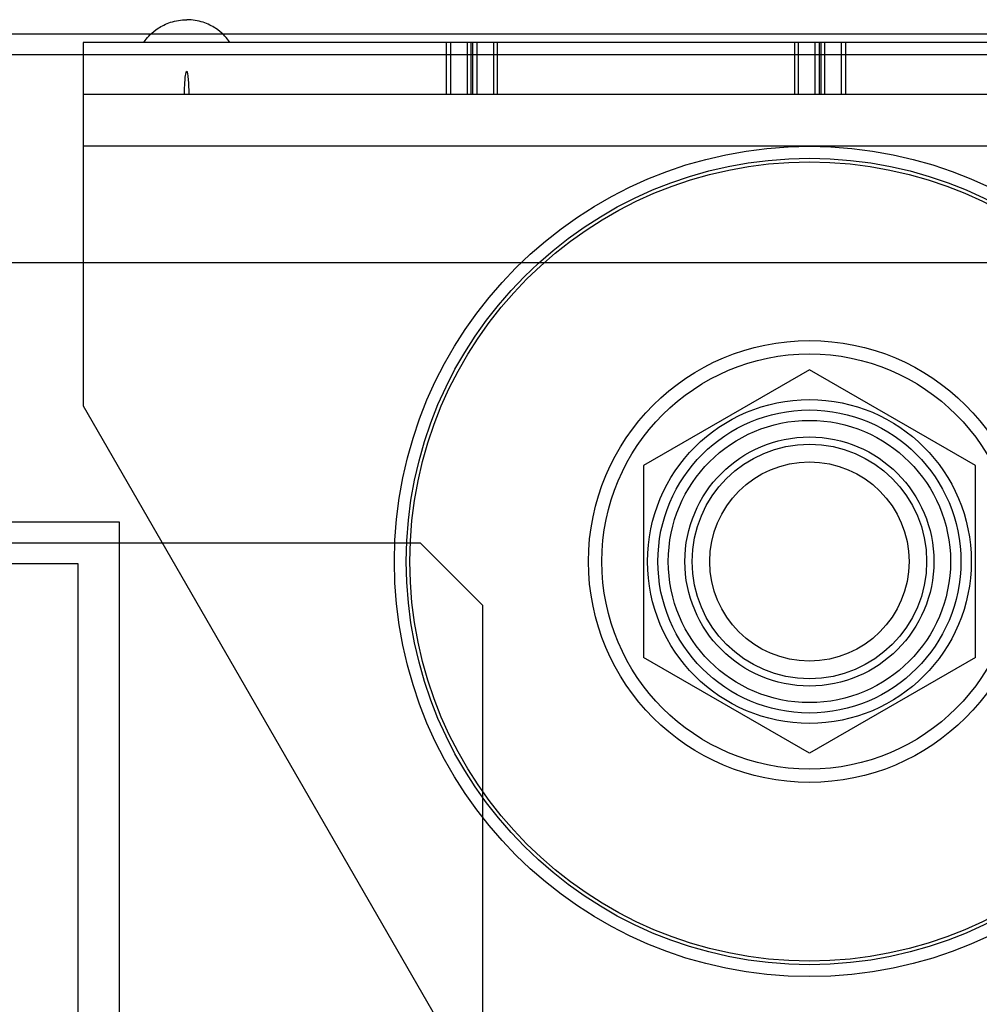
# Model space of a CAD drawing. Header units: millimetres. Extents: x 81 to 687, y 236 to 852.
# Tile 50 of 52: x 579 to 625, y 780 to 828. Entities that reach past the tile are written whole.
import ezdxf

# ---------------------------------------------------------------- set-up
doc = ezdxf.new("R2010")
doc.units = ezdxf.units.MM
doc.header["$LTSCALE"] = 70.538372
doc.layers.get('0').update_dxf_attribs({"linetype": 'CONTINUOUS'})

msp = doc.modelspace()

# ---------------------------------------------------------------- linework, layer by layer
at = {"color": 7, "linetype": 'Continuous'}
for p, q in [((678.143, 827.188), (89.643, 827.188)), ((582.143, 826.788), (582.143, 809.288)), ((636.393, 826.788), (582.143, 826.788)), ((599.652, 824.288), (599.652, 826.788)), ((599.848, 826.788), (599.848, 824.288)), ((600.651, 826.788), (600.651, 824.288)), ((600.847, 824.288), (600.847, 826.788)), ((600.918, 824.288), (600.918, 826.788)), ((601.114, 826.788), (601.114, 824.288)), ((601.917, 826.788), (601.917, 824.288)), ((602.113, 824.288), (602.113, 826.788)), ((616.424, 826.788), (616.424, 824.288)), ((616.619, 824.288), (616.619, 826.788)), ((617.422, 824.288), (617.422, 826.788)), ((617.618, 826.788), (617.618, 824.288)), ((617.69, 826.788), (617.69, 824.288)), ((617.885, 824.288), (617.885, 826.788)), ((618.688, 824.288), (618.688, 826.788)), ((618.884, 826.788), (618.884, 824.288)), ((678.143, 826.188), (89.643, 826.188)), ((636.393, 824.288), (582.143, 824.288)), ((636.393, 821.788), (582.143, 821.788)), ((92.643, 816.188), (675.143, 816.188)), ((617.143, 811.026), (609.143, 806.407)), ((625.143, 806.407), (617.143, 811.026)), ((582.143, 809.288), (614.763, 752.788)), ((609.143, 806.407), (609.143, 797.17)), ((625.143, 797.17), (625.143, 806.407)), ((583.893, 803.688), (183.893, 803.688)), ((583.893, 353.688), (583.893, 803.688)), ((169.393, 802.688), (598.393, 802.688)), ((601.393, 799.688), (598.393, 802.688)), ((545.648, 801.688), (581.893, 801.688)), ((581.893, 801.688), (581.893, 725.688)), ((601.393, 799.688), (601.393, 357.688)), ((617.143, 792.551), (609.143, 797.17)), ((625.143, 797.17), (617.143, 792.551))]:
    msp.add_line(p, q, dxfattribs=at)
for radius in [20, 19.423, 19.25, 10.644, 10, 7.8, 7.3, 6.8, 6, 5.65, 4.8]:
    msp.add_circle((617.143, 801.788), radius, dxfattribs=at)
for points, knots in [([(585.064, 826.788), (585.087, 826.821), (585.225, 827.014), (585.531, 827.371), (586.325, 827.792), (586.87, 827.888), (587.143, 827.888)], [0, 0, 0, 0, 0.097112, 0.548556, 0.774278, 1, 1, 1, 1]), ([(589.222, 826.788), (589.2, 826.821), (589.062, 827.014), (588.756, 827.371), (587.962, 827.792), (587.416, 827.888), (587.143, 827.888)], [0, 0, 0, 0, 0.097112, 0.548556, 0.774278, 1, 1, 1, 1]), ([(587.033, 824.288), (587.033, 824.346), (587.035, 824.518), (587.042, 824.741), (587.055, 824.958), (587.07, 825.115), (587.084, 825.245), (587.113, 825.332), (587.114, 825.388), (587.143, 825.388)], [0, 0, 0, 0, 0.143795, 0.429197, 0.571898, 0.714598, 0.857299, 0.92865, 1, 1, 1, 1]), ([(587.253, 824.288), (587.253, 824.346), (587.252, 824.518), (587.245, 824.741), (587.231, 824.958), (587.216, 825.115), (587.202, 825.245), (587.174, 825.332), (587.172, 825.388), (587.143, 825.388)], [0, 0, 0, 0, 0.143795, 0.429197, 0.571898, 0.714598, 0.857299, 0.92865, 1, 1, 1, 1])]:
    msp.add_open_spline(points, degree=3, knots=knots, dxfattribs=at)

doc.saveas('drawing.dxf')
